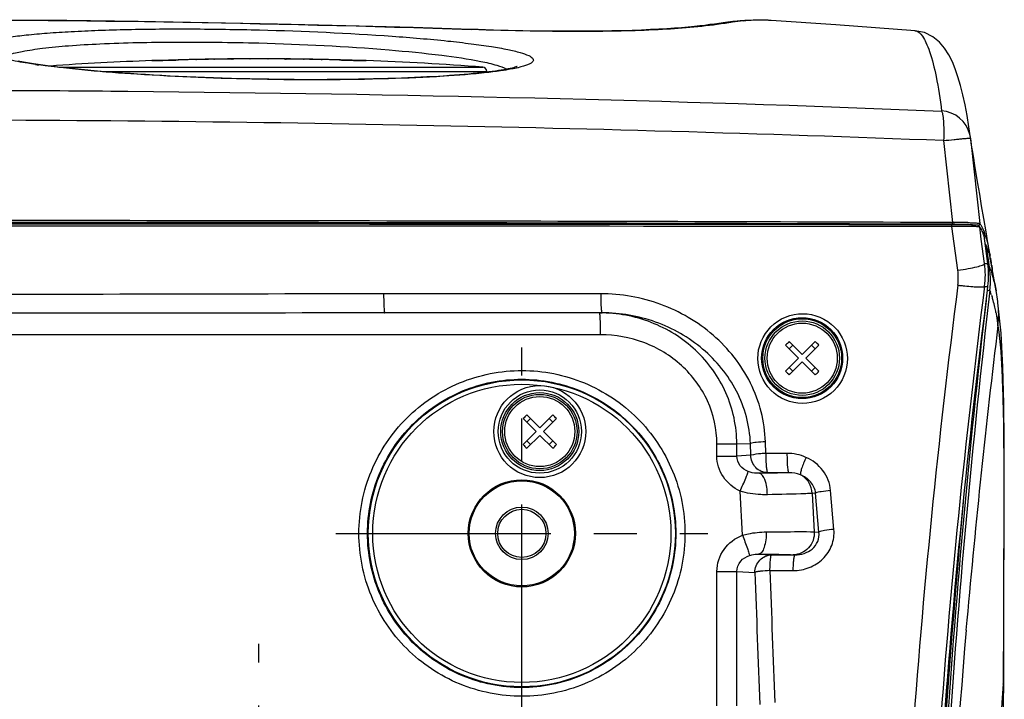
# Model space of a CAD drawing. Header units: millimetres. Extents: x 0 to 1660, y 0 to 1166.
# Tile 36 of 94: x 301 to 413, y 1056 to 1133. Entities that reach past the tile are written whole.
import ezdxf

# ---------------------------------------------------------------- set-up
doc = ezdxf.new("R2010")
doc.units = ezdxf.units.MM
doc.header["$LTSCALE"] = 65.395
doc.linetypes.add('CENTER', pattern=[0.6, 0.375, -0.075, 0.075, -0.075])
doc.layers.get('0').update_dxf_attribs({"linetype": 'CONTINUOUS'})
for name, color, linetype in [('ASSI', 7, 'CONTINUOUS'), ('DEFAULT_1', 7, 'CENTER'), ('FILETTATURE', 7, 'CONTINUOUS'), ('SUPERFICI', 7, 'CONTINUOUS')]:
    doc.layers.add(name, color=color, linetype=linetype)

msp = doc.modelspace()

# ---------------------------------------------------------------- linework, layer by layer
at = {"color": 7, "linetype": 'Continuous'}
for p, q in [((306.36, 1133.19), (298.14, 1133.26)), ((314.48, 1133.08), (306.36, 1133.19)), ((322.49, 1132.95), (314.48, 1133.08)), ((330.39, 1132.79), (322.49, 1132.95)), ((338.18, 1132.6), (330.39, 1132.79)), ((379.16, 1132.65), (378.58, 1132.58)), ((379.71, 1132.73), (379.16, 1132.65)), ((380.24, 1132.8), (379.71, 1132.73)), ((380.74, 1132.88), (380.24, 1132.8)), ((381.25, 1132.95), (380.74, 1132.88)), ((381.78, 1133.02), (381.25, 1132.95)), ((382.36, 1133.09), (381.78, 1133.02)), ((382.85, 1133.14), (382.36, 1133.09)), ((382.87, 1133.14), (382.85, 1133.14)), ((383.72, 1133.2), (382.87, 1133.14)), ((384.66, 1133.24), (383.72, 1133.2)), ((385.56, 1133.25), (384.66, 1133.24)), ((386.43, 1133.22), (385.56, 1133.25)), ((386.74, 1133.21), (386.43, 1133.22)), ((386.74, 1133.21), (386.74, 1133.21)), ((345.86, 1132.39), (338.18, 1132.6)), ((352.47, 1132.18), (345.86, 1132.39)), ((353.27, 1132.16), (352.47, 1132.18)), ((354.97, 1132.11), (353.27, 1132.16)), ((356.66, 1132.06), (354.97, 1132.11)), ((358.32, 1132.03), (356.66, 1132.06)), ((359.95, 1132), (358.32, 1132.03)), ((361.54, 1131.99), (359.95, 1132)), ((363.07, 1131.98), (361.54, 1131.99)), ((364.54, 1131.98), (363.07, 1131.98)), ((365.95, 1131.98), (364.54, 1131.98)), ((367.28, 1132), (365.95, 1131.98)), ((368.55, 1132.02), (367.28, 1132)), ((369.75, 1132.04), (368.55, 1132.02)), ((370.88, 1132.08), (369.75, 1132.04)), ((371.94, 1132.12), (370.88, 1132.08)), ((372.96, 1132.16), (371.94, 1132.12)), ((373.92, 1132.21), (372.96, 1132.16)), ((374.83, 1132.26), (373.92, 1132.21)), ((375.7, 1132.32), (374.83, 1132.26)), ((376.51, 1132.38), (375.7, 1132.32)), ((377.27, 1132.45), (376.51, 1132.38)), ((377.96, 1132.51), (377.27, 1132.45)), ((378.58, 1132.58), (377.96, 1132.51)), ((403.13, 1132.04), (403.16, 1132.04)), ((404.22, 1131.82), (403.13, 1132.04)), ((405.17, 1131.35), (404.22, 1131.82)), ((405.93, 1130.73), (405.17, 1131.35)), ((406.52, 1130.03), (405.93, 1130.73)), ((407.01, 1129.28), (406.52, 1130.03)), ((407.4, 1128.5), (407.01, 1129.28)), ((301.2, 1128.49), (300.8, 1128.56)), ((301.62, 1128.42), (301.2, 1128.49)), ((302.08, 1128.34), (301.62, 1128.42)), ((302.56, 1128.27), (302.08, 1128.34)), ((303.06, 1128.19), (302.56, 1128.27)), ((303.59, 1128.12), (303.06, 1128.19)), ((316.13, 1128.63), (316.1, 1128.63)), ((316.24, 1128.63), (316.13, 1128.63)), ((316.51, 1128.63), (316.24, 1128.63)), ((316.68, 1128.64), (316.51, 1128.63)), ((316.98, 1128.65), (316.68, 1128.64)), ((317.31, 1128.65), (316.98, 1128.65)), ((317.93, 1128.67), (317.31, 1128.65)), ((318.47, 1128.68), (317.93, 1128.67)), ((319.06, 1128.7), (318.47, 1128.68)), ((337.57, 1128.7), (337.49, 1128.7)), ((338.27, 1128.68), (337.57, 1128.7)), ((338.89, 1128.66), (338.27, 1128.68)), ((339.36, 1128.65), (338.89, 1128.66)), ((339.71, 1128.64), (339.36, 1128.65)), ((339.95, 1128.64), (339.71, 1128.64)), ((340.21, 1128.63), (339.95, 1128.64)), ((340.42, 1128.63), (340.21, 1128.63)), ((340.45, 1128.63), (340.42, 1128.63)), ((407.73, 1127.69), (407.4, 1128.5)), ((304.15, 1128.04), (303.59, 1128.12)), ((304.73, 1127.97), (304.15, 1128.04)), ((305.33, 1127.89), (304.73, 1127.97)), ((305.96, 1127.82), (305.33, 1127.89)), ((306.62, 1127.75), (305.96, 1127.82)), ((307.3, 1127.68), (306.62, 1127.75)), ((308, 1127.6), (307.3, 1127.68)), ((308.73, 1127.53), (308, 1127.6)), ((309.48, 1127.46), (308.73, 1127.53)), ((310.25, 1127.4), (309.48, 1127.46)), ((311.04, 1127.33), (310.25, 1127.4)), ((311.86, 1127.27), (311.04, 1127.33)), ((312.7, 1127.2), (311.86, 1127.27)), ((313.56, 1127.14), (312.7, 1127.2)), ((314.43, 1127.08), (313.56, 1127.14)), ((315.33, 1127.03), (314.43, 1127.08)), ((316.24, 1126.97), (315.33, 1127.03)), ((351.7, 1127.05), (351.16, 1127)), ((352.23, 1127.09), (351.7, 1127.05)), ((352.73, 1127.14), (352.23, 1127.09)), ((353.21, 1127.19), (352.73, 1127.14)), ((353.66, 1127.24), (353.21, 1127.19)), ((354.1, 1127.29), (353.66, 1127.24)), ((354.51, 1127.34), (354.1, 1127.29)), ((354.27, 1127.38), (354.27, 1127.31)), ((354.89, 1127.39), (354.51, 1127.34)), ((355.26, 1127.44), (354.89, 1127.39)), ((355.6, 1127.49), (355.26, 1127.44)), ((355.92, 1127.54), (355.6, 1127.49)), ((356.21, 1127.59), (355.92, 1127.54)), ((356.48, 1127.64), (356.21, 1127.59)), ((356.73, 1127.69), (356.48, 1127.64)), ((356.95, 1127.74), (356.73, 1127.69)), ((357.15, 1127.78), (356.95, 1127.74)), ((357.32, 1127.82), (357.15, 1127.78)), ((357.46, 1127.86), (357.32, 1127.82)), ((357.57, 1127.9), (357.46, 1127.86)), ((357.66, 1127.93), (357.57, 1127.9)), ((357.71, 1127.95), (357.66, 1127.93)), ((357.71, 1127.95), (357.72, 1127.95)), ((357.72, 1127.95), (357.71, 1127.95)), ((408.04, 1126.79), (407.73, 1127.69)), ((317.17, 1126.92), (316.24, 1126.97)), ((318.12, 1126.87), (317.17, 1126.92)), ((319.08, 1126.82), (318.12, 1126.87)), ((320.06, 1126.77), (319.08, 1126.82)), ((321.05, 1126.73), (320.06, 1126.77)), ((322.05, 1126.69), (321.05, 1126.73)), ((323.07, 1126.65), (322.05, 1126.69)), ((324.09, 1126.62), (323.07, 1126.65)), ((325.13, 1126.59), (324.09, 1126.62)), ((326.17, 1126.56), (325.13, 1126.59)), ((327.22, 1126.53), (326.17, 1126.56)), ((328.33, 1126.51), (327.22, 1126.53)), ((329.38, 1126.49), (328.33, 1126.51)), ((330.36, 1126.48), (329.38, 1126.49)), ((331.33, 1126.47), (330.36, 1126.48)), ((332.3, 1126.46), (331.33, 1126.47)), ((333.25, 1126.45), (332.3, 1126.46)), ((334.2, 1126.45), (333.25, 1126.45)), ((335.14, 1126.45), (334.2, 1126.45)), ((336.06, 1126.46), (335.14, 1126.45)), ((336.97, 1126.46), (336.06, 1126.46)), ((337.87, 1126.47), (336.97, 1126.46)), ((338.76, 1126.48), (337.87, 1126.47)), ((339.63, 1126.5), (338.76, 1126.48)), ((340.49, 1126.51), (339.63, 1126.5)), ((341.33, 1126.53), (340.49, 1126.51)), ((342.16, 1126.55), (341.33, 1126.53)), ((342.97, 1126.58), (342.16, 1126.55)), ((343.76, 1126.6), (342.97, 1126.58)), ((344.53, 1126.63), (343.76, 1126.6)), ((345.28, 1126.66), (344.53, 1126.63)), ((346.02, 1126.69), (345.28, 1126.66)), ((346.73, 1126.72), (346.02, 1126.69)), ((347.43, 1126.76), (346.73, 1126.72)), ((348.1, 1126.79), (347.43, 1126.76)), ((348.76, 1126.83), (348.1, 1126.79)), ((349.39, 1126.87), (348.76, 1126.83)), ((350, 1126.91), (349.39, 1126.87)), ((350.59, 1126.96), (350, 1126.91)), ((351.16, 1127), (350.59, 1126.96)), ((408.34, 1125.8), (408.04, 1126.79)), ((408.61, 1124.73), (408.34, 1125.8)), ((408.86, 1123.58), (408.61, 1124.73)), ((409.09, 1122.36), (408.86, 1123.58)), ((409.3, 1121.07), (409.09, 1122.36)), ((409.46, 1119.8), (409.3, 1121.07)), ((409.47, 1119.77), (409.46, 1119.8)), ((409.47, 1119.77), (409.51, 1119.4)), ((409.51, 1119.4), (410.53, 1110.05)), ((407.94, 1109.89), (407.33, 1109.89)), ((408.55, 1109.89), (407.94, 1109.89)), ((409, 1109.88), (408.55, 1109.89)), ((409.31, 1109.88), (409, 1109.88)), ((409.56, 1109.87), (409.31, 1109.88)), ((409.72, 1109.87), (409.56, 1109.87)), ((409.86, 1109.86), (409.72, 1109.87)), ((409.94, 1109.86), (409.86, 1109.86)), ((410.01, 1109.86), (409.94, 1109.86)), ((410.08, 1109.85), (410.01, 1109.86)), ((410.14, 1109.85), (410.08, 1109.85)), ((410.16, 1109.85), (410.14, 1109.85)), ((410.19, 1109.85), (410.16, 1109.85)), ((410.21, 1109.85), (410.19, 1109.85)), ((410.23, 1109.84), (410.21, 1109.85)), ((410.25, 1109.84), (410.23, 1109.84)), ((410.27, 1109.84), (410.25, 1109.84)), ((410.28, 1109.84), (410.27, 1109.84)), ((410.3, 1109.84), (410.28, 1109.84)), ((410.31, 1109.83), (410.3, 1109.84)), ((410.33, 1109.83), (410.31, 1109.83)), ((410.34, 1109.83), (410.33, 1109.83)), ((410.36, 1109.83), (410.34, 1109.83)), ((410.38, 1109.82), (410.36, 1109.83)), ((410.4, 1109.81), (410.38, 1109.82)), ((410.43, 1109.79), (410.4, 1109.81)), ((410.46, 1109.77), (410.43, 1109.79)), ((410.47, 1109.76), (410.46, 1109.77)), ((410.47, 1109.76), (410.47, 1109.76)), ((410.51, 1109.71), (410.47, 1109.76)), ((411.45, 1105.46), (411.02, 1108.63)), ((411.66, 1106.64), (411.7, 1106.4)), ((411.76, 1106.07), (411.8, 1105.78)), ((411.8, 1105.78), (411.83, 1105.56)), ((411.4, 1102.41), (411.46, 1102.86)), ((389.85, 1094.66), (388.37, 1096.14)), ((388.78, 1095.72), (389.21, 1096.15)), ((390.27, 1095.08), (388.79, 1096.56)), ((391.76, 1096.56), (390.27, 1095.08)), ((390.7, 1094.66), (392.18, 1096.14)), ((388.37, 1093.17), (389.85, 1094.66)), ((392.18, 1093.17), (390.7, 1094.66)), ((388.79, 1092.75), (390.27, 1094.23)), ((391.76, 1092.75), (390.27, 1094.23)), ((391.34, 1093.17), (391.76, 1093.59)), ((359.9, 1086.28), (358.41, 1087.76)), ((358.83, 1087.34), (359.26, 1087.77)), ((360.32, 1086.7), (358.84, 1088.18)), ((361.81, 1088.18), (360.32, 1086.7)), ((360.75, 1086.28), (362.23, 1087.76)), ((358.41, 1084.79), (359.9, 1086.28)), ((358.84, 1084.37), (360.32, 1085.85)), ((361.81, 1084.37), (360.32, 1085.85)), ((362.23, 1084.79), (360.75, 1086.28)), ((361.39, 1084.79), (361.81, 1085.21))]:
    msp.add_line(p, q, dxfattribs=at)
at = {"color": 9, "linetype": 'Continuous'}
for p, q in [((316.05, 1128.63), (316.05, 1128.63)), ((319.06, 1128.7), (319.09, 1128.7)), ((321.07, 1128.75), (321.15, 1128.75)), ((323.13, 1128.79), (323.19, 1128.79)), ((325.17, 1128.81), (325.23, 1128.81)), ((327.22, 1128.82), (327.27, 1128.82)), ((329.27, 1128.82), (329.32, 1128.82)), ((331.31, 1128.81), (331.38, 1128.81)), ((333.36, 1128.79), (333.43, 1128.79)), ((335.39, 1128.75), (335.49, 1128.75)), ((337.46, 1128.7), (337.49, 1128.7)), ((340.5, 1128.63), (340.5, 1128.63)), ((305.43, 1127.88), (353.81, 1127.88)), ((310.41, 1127.38), (354.27, 1127.38)), ((406.4, 1119.5), (407.42, 1110.14)), ((407.33, 1110.14), (407.42, 1110.14)), ((408.02, 1104.69), (407.36, 1109.68)), ((407.53, 1109.68), (407.36, 1109.68)), ((408.86, 1109.68), (408.47, 1109.68)), ((409.06, 1109.68), (408.86, 1109.68)), ((410.61, 1108.95), (410.52, 1109.65)), ((410.95, 1109.26), (411.02, 1109.08)), ((411.03, 1109.07), (411.03, 1109.06)), ((410.7, 1108.26), (410.61, 1108.95)), ((411.08, 1105.45), (410.7, 1108.26)), ((411.02, 1108.63), (411.02, 1108.68)), ((411.02, 1108.63), (411.02, 1108.63)), ((411.08, 1105.45), (411.45, 1105.45)), ((411.45, 1105.45), (411.45, 1105.46)), ((411.08, 1102.86), (411.46, 1102.86)), ((367.27, 1102.02), (342.5, 1102)), ((367.43, 1099.84), (342.62, 1099.82)), ((367.16, 1099.83), (342.62, 1099.82)), ((367.16, 1099.83), (367.43, 1099.84)), ((367.26, 1097.33), (197.29, 1097.33)), ((380.53, 1083.49), (380.53, 1084.87)), ((380.53, 1084.87), (382.8, 1084.87)), ((382.8, 1084.87), (384.36, 1084.91)), ((382.8, 1083.49), (382.8, 1084.87)), ((384.41, 1083.58), (384.36, 1084.91)), ((386.12, 1083.78), (386.07, 1085.11)), ((380.53, 1083.49), (382.8, 1083.49)), ((384.41, 1083.58), (382.8, 1083.49)), ((388.53, 1083.79), (386.12, 1083.78)), ((386.31, 1081.58), (385.31, 1081.53)), ((388.73, 1081.58), (386.31, 1081.58)), ((383.44, 1074.44), (383.17, 1079.49)), ((391.8, 1079.25), (391.42, 1079.22)), ((391.42, 1079.22), (391.65, 1074.84)), ((392.18, 1074.81), (391.8, 1079.25)), ((393.89, 1075.12), (393.51, 1079.55)), ((391.65, 1074.84), (392.18, 1074.81)), ((385.29, 1072.29), (386.78, 1072.21)), ((386.78, 1072.21), (389.45, 1072.2)), ((389.25, 1072.21), (389.45, 1072.2)), ((380.53, 1054.99), (380.53, 1070.32)), ((380.53, 1070.32), (382.8, 1070.32)), ((382.8, 1054.99), (382.8, 1070.32)), ((382.8, 1070.32), (384.87, 1070.21)), ((386.58, 1070.42), (389.25, 1070.42))]:
    msp.add_line(p, q, dxfattribs=at)
for centre, radius in [((390.26, 1094.66), 4.62), ((390.27, 1094.66), 4.5), ((390.27, 1094.66), 4.25), ((390.27, 1094.66), 4), ((358.27, 1074.66), 17.52), ((358.27, 1074.66), 17.02), ((360.32, 1086.28), 5.25), ((360.32, 1086.28), 4.75), ((360.32, 1086.28), 4)]:
    msp.add_circle(centre, radius, dxfattribs=at)
at = {"color": 7, "linetype": 'Continuous'}
for centre, radius in [((390.27, 1094.66), 4.25), ((360.32, 1086.28), 4.45), ((360.32, 1086.28), 4.25), ((358.27, 1074.66), 6.12), ((358.27, 1074.66), 6)]:
    msp.add_circle(centre, radius, dxfattribs=at)
at = {"color": 9, "linetype": 'Continuous'}
for centre, radius, start, end in [((282.78, -1006.61), 2139.9, 88.13236, 90.01359), ((383.26, 1128.72), 4.43, 86.3882, 95.1196), ((314.47, 1209.61), 82.26, 261.8239, 262.1042), ((328.27, 790.28), 338.55, 91.2187, 91.5552), ((328.27, 790.28), 338.55, 90.8711, 91.2064), ((328.27, 790.28), 338.55, 90.5251, 90.861), ((328.27, 790.28), 338.55, 90.1778, 90.5146), ((328.27, 790.28), 338.55, 89.8309, 90.1692), ((328.27, 790.28), 338.55, 89.4854, 89.8223), ((328.27, 790.28), 338.55, 89.1396, 89.4747), ((328.27, 790.28), 338.55, 88.7954, 89.1281), ((328.27, 790.28), 338.55, 88.4446, 88.7791), ((406, 1119.39), 3.49, 13.1659, 87.1993), ((283.1, -2091.28), 3213.14, 87.80083, 90.01472), ((406.04, 1119.4), 3.45, 6.7033, 13.125), ((284.03, -32088.88), 33199.25, 89.787197, 90.00303), ((284.04, -31745.78), 32855.95, 89.784898, 90.003086), ((282.27, -123661.94), 124771.68, 89.9425609, 90.0574391), ((286.73, -28789.32), 29899.42, 89.799875, 90.008534), ((407.03, 1019.9), 90.04, 89.4176, 89.7717), ((407.64, 1011.82), 98.32, 89.7895, 90.1317), ((409.2, 823.6), 286.08, 90.1468, 90.3348), ((407.17, 1032.56), 77.38, 89.0599, 89.4208), ((407.7, 1025.61), 84.53, 89.4406, 89.7926), ((407.35, 1044.09), 65.85, 88.8646, 89.0559), ((407.82, 1038.26), 71.88, 89.2517, 89.4367), ((407.51, 1052.25), 57.68, 88.6634, 88.865), ((407.93, 1047.18), 62.96, 89.0564, 89.2521), ((407.7, 1060.12), 49.81, 88.4493, 88.6637), ((408.07, 1055.79), 54.36, 88.8478, 89.0567), ((407.9, 1067.57), 42.36, 88.2179, 88.4499), ((409.02, 1007.47), 102.21, 89.6573, 89.9761), ((409.25, 1049.12), 60.56, 89.4769, 89.6426), ((410.33, 1110.02), 0.2, 270.0309, 6.2023), ((401.56, 1103.83), 6.52, 352.707, 7.585), ((1339.34, 983.26), 938.97, 172.67372, 179.14869), ((1338.36, 983.81), 934.89, 172.68385, 179.15043), ((413.22, 1146.8), 44.11, 263.2386, 263.768), ((412.88, 1143.63), 40.92, 263.7648, 264.3189), ((5714.55, 1261.07), 5333.1, 182.05093, 182.21294), ((5714.45, 1261.07), 5331.28, 182.04935, 182.21124)]:
    msp.add_arc(centre, radius, start, end, dxfattribs=at)
at = {"color": 7, "linetype": 'Continuous'}
for centre, radius, start, end in [((328.27, 790.35), 338.5, 92.0702, 94.0353), ((316.09, 1127.63), 1, 87.6415, 92.0696), ((328.27, 790.26), 338.56, 90, 91.5601), ((328.27, 790.26), 338.56, 88.4399, 90), ((340.46, 1127.63), 0.996, 87.9437, 94.0376), ((340.46, 1127.63), 1, 87.9304, 92.3594), ((328.27, 790.35), 338.5, 85.6733, 87.9298), ((353.77, 1127.38), 0.5, 0, 85.6733), ((282.27, -123477.38), 124587.33, 89.9424867, 90.0575133), ((403.59, 1106.19), 7.98, 19.1241, 21.097), ((401.58, 1105.51), 10.09, 15.905, 19.0725), ((393.75, 1103.49), 18.18, 11.7436, 12.6212), ((390.67, 1102.86), 21.33, 10.218, 11.7256), ((384.99, 1101.85), 27.1, 8.9629, 9.6711), ((401.14, 1104.14), 10.03, 352.6906, 7.537), ((401.53, 1104.13), 10.01, 0.1701, 7.6102), ((401.53, 1104.13), 10, 352.7226, 0.1636), ((1349.94, 983.04), 946.11, 172.75192, 179.11428), ((405.09, 1079.84), 23.35, 134.264, 135.736), ((375.46, 1109.47), 23.35, 314.264, 315.736), ((375.14, 1071.46), 23.35, 134.264, 135.736), ((345.51, 1101.09), 23.35, 314.264, 315.736)]:
    msp.add_arc(centre, radius, start, end, dxfattribs=at)
at = {"color": 9, "linetype": 'Continuous'}
for points, knots in [([(381.46, 1132.88), (379.1, 1132.51), (373.93, 1132.07), (364.27, 1131.88), (357, 1132.02), (352.52, 1132.16)], [0, 0, 0, 0, 0.247213, 0.536669, 1, 1, 1, 1]), ([(386.74, 1133.21), (386.49, 1133.22), (385.42, 1133.27), (384.36, 1133.22), (383.54, 1133.15)], [0, 0, 0, 0, 0.231687, 1, 1, 1, 1]), ([(298.67, 1128.94), (298.24, 1129.05), (297.53, 1129.25), (296.74, 1129.57), (296.27, 1129.92), (296.3, 1130.23), (296.47, 1130.41), (296.73, 1130.57), (297.31, 1130.81), (298.32, 1131.07), (299.88, 1131.34), (301.85, 1131.58), (304.23, 1131.79), (306.96, 1131.96), (310.02, 1132.1), (314.6, 1132.23), (320.74, 1132.27), (325.76, 1132.19), (328.35, 1132.13)], [0, 0, 0, 0, 0.037227, 0.062124, 0.075842, 0.080862, 0.087137, 0.095884, 0.107545, 0.140097, 0.185043, 0.241942, 0.310055, 0.388428, 0.475905, 0.571191, 0.779249, 1, 1, 1, 1]), ([(328.35, 1132.13), (333.4, 1132), (340.57, 1131.69), (348.61, 1131.01), (352.37, 1130.58), (354.66, 1130.26), (356.53, 1129.94), (357.95, 1129.6), (358.86, 1129.31), (359.33, 1129.05), (359.53, 1128.88), (359.61, 1128.68), (359.52, 1128.48), (359.3, 1128.32), (358.98, 1128.16), (358.55, 1128), (357.73, 1127.78), (357.06, 1127.66), (356.57, 1127.57)], [0, 0, 0, 0, 0.432951, 0.614552, 0.691522, 0.757695, 0.812131, 0.854115, 0.883288, 0.893181, 0.900256, 0.905391, 0.910601, 0.917839, 0.927926, 0.941136, 0.957555, 1, 1, 1, 1]), ([(352.52, 1132.16), (352.51, 1132.17), (352.5, 1132.18), (352.48, 1132.18), (352.47, 1132.18)], [0, 0, 0, 0, 0.525813, 1, 1, 1, 1]), ([(403.16, 1132.04), (403.5, 1132.01), (403.99, 1131.47), (404.44, 1130.62), (405.03, 1129.09), (405.66, 1126.49), (406.02, 1124.2), (406.17, 1122.87)], [0, 0, 0, 0, 0.104344, 0.188805, 0.298379, 0.596081, 1, 1, 1, 1]), ([(299.7, 1129.28), (300.21, 1129.46), (301.49, 1129.75), (303.78, 1130.08), (306.74, 1130.36), (311.78, 1130.65), (319.03, 1130.8), (325.08, 1130.72), (328.27, 1130.64)], [0, 0, 0, 0, 0.055977, 0.137128, 0.241706, 0.367023, 0.66567, 1, 1, 1, 1]), ([(328.27, 1130.64), (333.22, 1130.5), (340.19, 1130.17), (348.63, 1129.34), (352.12, 1128.84), (353.61, 1128.54)], [0, 0, 0, 0, 0.584173, 0.82176, 1, 1, 1, 1]), ([(302.77, 1128.19), (302.47, 1128.23), (301.41, 1128.39), (300.35, 1128.58), (299.59, 1128.74)], [0, 0, 0, 0, 0.277556, 1, 1, 1, 1]), ([(328.33, 1126.49), (323.67, 1126.58), (315.26, 1126.92), (306.88, 1127.62), (303.17, 1128.14)], [0, 0, 0, 0, 0.55472, 1, 1, 1, 1]), ([(316.05, 1128.63), (316.05, 1128.62), (316.06, 1128.63), (316.06, 1128.62), (316.08, 1128.63), (316.11, 1128.63), (316.14, 1128.63), (316.2, 1128.63), (316.24, 1128.63), (316.28, 1128.63)], [0, 0, 0, 0, 0.015981, 0.063447, 0.142323, 0.25249, 0.393769, 0.565756, 1, 1, 1, 1]), ([(316.28, 1128.63), (316.43, 1128.63), (317.36, 1128.65), (318.28, 1128.68), (319.06, 1128.7)], [0, 0, 0, 0, 0.163317, 1, 1, 1, 1]), ([(337.49, 1128.7), (337.78, 1128.69), (338.71, 1128.67), (339.63, 1128.64), (340.27, 1128.63)], [0, 0, 0, 0, 0.3142, 1, 1, 1, 1]), ([(340.27, 1128.63), (340.3, 1128.63), (340.35, 1128.63), (340.4, 1128.63), (340.44, 1128.63), (340.46, 1128.63), (340.48, 1128.62), (340.49, 1128.63), (340.5, 1128.62), (340.5, 1128.63)], [0, 0, 0, 0, 0.434241, 0.606228, 0.747507, 0.857674, 0.936551, 0.984018, 1, 1, 1, 1]), ([(353.61, 1128.54), (354.22, 1128.42), (355.21, 1128.19), (356.19, 1127.85), (356.53, 1127.65)], [0, 0, 0, 0, 0.611472, 1, 1, 1, 1]), ([(354.29, 1127.26), (352.63, 1127.07), (348.9, 1126.78), (340.24, 1126.41), (333.24, 1126.4), (328.33, 1126.49)], [0, 0, 0, 0, 0.192438, 0.432833, 1, 1, 1, 1]), ([(356.57, 1127.57), (356.4, 1127.55), (355.64, 1127.43), (354.88, 1127.33), (354.29, 1127.26)], [0, 0, 0, 0, 0.226076, 1, 1, 1, 1]), ([(282.27, 1125.28), (292.62, 1125.28), (333.93, 1125.08), (375.24, 1124.13), (406.17, 1122.87)], [0, 0, 0, 0, 0.250549, 1, 1, 1, 1]), ([(406.17, 1122.87), (406.24, 1122.77), (406.33, 1122.39), (406.4, 1121.67), (406.42, 1120.66), (406.43, 1119.9), (406.4, 1119.5)], [0, 0, 0, 0, 0.110057, 0.331987, 0.641368, 1, 1, 1, 1]), ([(406.4, 1119.5), (406.8, 1119.54), (407.37, 1119.6), (408.1, 1119.67), (408.56, 1119.72), (408.92, 1119.74), (409.22, 1119.78), (409.35, 1119.76), (409.46, 1119.79), (409.47, 1119.77)], [0, 0, 0, 0, 0.391334, 0.564215, 0.713995, 0.835871, 0.925999, 0.98119, 1, 1, 1, 1]), ([(407.36, 1109.68), (407.36, 1109.7), (407.36, 1109.73), (407.34, 1109.87), (407.34, 1109.84)], [0, 0, 0, 0, 0.455823, 1, 1, 1, 1]), ([(407.41, 1110.14), (407.41, 1110.1), (407.4, 1110.04), (407.41, 1109.95), (407.39, 1109.94)], [0, 0, 0, 0, 0.686946, 1, 1, 1, 1]), ([(409.17, 1110.13), (409.35, 1110.13), (409.66, 1110.12), (410.07, 1110.11), (410.34, 1110.08), (410.48, 1110.07), (410.52, 1110.05)], [0, 0, 0, 0, 0.394056, 0.700306, 0.905139, 1, 1, 1, 1]), ([(409.22, 1109.91), (409.46, 1109.9), (409.82, 1109.88), (410.19, 1109.87), (410.3, 1109.84)], [0, 0, 0, 0, 0.670202, 1, 1, 1, 1]), ([(410.52, 1109.65), (410.5, 1109.67), (410.43, 1109.66), (410.3, 1109.67), (410.07, 1109.67), (409.9, 1109.68), (409.8, 1109.68)], [0, 0, 0, 0, 0.077149, 0.273317, 0.583538, 1, 1, 1, 1]), ([(410.3, 1109.84), (410.31, 1109.84), (410.32, 1109.83), (410.32, 1109.83), (410.33, 1109.83)], [0, 0, 0, 0, 0.595228, 1, 1, 1, 1]), ([(410.33, 1109.83), (410.33, 1109.83), (410.33, 1109.83), (410.33, 1109.82), (410.33, 1109.82)], [0, 0, 0, 0, 0.538402, 1, 1, 1, 1]), ([(410.52, 1110.05), (410.52, 1110.05), (410.52, 1110.05), (410.53, 1110.05), (410.53, 1110.05)], [0, 0, 0, 0, 0.567216, 1, 1, 1, 1]), ([(410.57, 1109.59), (410.56, 1109.6), (410.55, 1109.62), (410.53, 1109.64), (410.52, 1109.65)], [0, 0, 0, 0, 0.517549, 1, 1, 1, 1]), ([(410.53, 1110.05), (410.57, 1109.99), (410.73, 1109.74), (410.86, 1109.47), (410.95, 1109.26)], [0, 0, 0, 0, 0.229681, 1, 1, 1, 1]), ([(411.02, 1108.68), (410.99, 1108.75), (410.89, 1109), (410.78, 1109.25), (410.68, 1109.42)], [0, 0, 0, 0, 0.294642, 1, 1, 1, 1]), ([(411.02, 1109.08), (411.02, 1109.08), (411.02, 1109.07), (411.02, 1109.07), (411.03, 1109.07)], [0, 0, 0, 0, 0.598219, 1, 1, 1, 1]), ([(411, 1108.97), (411, 1108.95), (410.98, 1108.92), (410.95, 1108.9), (410.94, 1108.89)], [0, 0, 0, 0, 0.500033, 1, 1, 1, 1]), ([(411.01, 1108.95), (411, 1108.93), (410.99, 1108.91), (410.96, 1108.88), (410.95, 1108.87)], [0, 0, 0, 0, 0.500046, 1, 1, 1, 1]), ([(411.01, 1108.95), (411, 1108.94), (410.98, 1108.91), (410.96, 1108.89), (410.95, 1108.88)], [0, 0, 0, 0, 0.500125, 1, 1, 1, 1]), ([(408.02, 1104.69), (408.42, 1104.74), (409.15, 1104.86), (410.09, 1105.06), (410.71, 1105.23), (410.99, 1105.35), (411.08, 1105.42), (411.08, 1105.45)], [0, 0, 0, 0, 0.380129, 0.696786, 0.910198, 0.970232, 1, 1, 1, 1]), ([(408.83, 1102.91), (409.13, 1102.88), (409.65, 1102.84), (410.38, 1102.78), (410.77, 1102.82), (411.06, 1102.8), (411.08, 1102.86)], [0, 0, 0, 0, 0.397427, 0.711933, 0.917614, 1, 1, 1, 1]), ([(342.5, 1102), (322.43, 1101.99), (282.27, 1101.82), (242.12, 1101.99), (222.04, 1102)], [0, 0, 0, 0, 0.5, 1, 1, 1, 1]), ([(342.5, 1102), (342.5, 1101.73), (342.51, 1101.23), (342.52, 1100.62), (342.55, 1100.23), (342.57, 1100.02), (342.59, 1099.91), (342.6, 1099.83), (342.62, 1099.82)], [0, 0, 0, 0, 0.372066, 0.695607, 0.821595, 0.916552, 0.976357, 1, 1, 1, 1]), ([(386.07, 1085.11), (386, 1087.42), (384.79, 1092.05), (380.38, 1097.62), (374.26, 1101.19), (369.59, 1102.02), (367.27, 1102.02)], [0, 0, 0, 0, 0.249647, 0.499175, 0.749195, 1, 1, 1, 1]), ([(367.27, 1102.02), (367.27, 1101.75), (367.27, 1101.24), (367.3, 1100.64), (367.33, 1100.24), (367.36, 1100.03), (367.39, 1099.92), (367.41, 1099.84), (367.43, 1099.84)], [0, 0, 0, 0, 0.370589, 0.693015, 0.818748, 0.913773, 0.974195, 1, 1, 1, 1]), ([(342.62, 1099.82), (322.5, 1099.82), (282.27, 1099.72), (242.04, 1099.82), (221.93, 1099.82)], [0, 0, 0, 0, 0.5, 1, 1, 1, 1]), ([(382.8, 1084.87), (382.8, 1086.86), (381.94, 1090.88), (378.36, 1095.86), (373.17, 1099.09), (369.15, 1099.83), (367.16, 1099.83)], [0, 0, 0, 0, 0.249827, 0.499759, 0.749831, 1, 1, 1, 1]), ([(367.26, 1097.33), (367.26, 1097.65), (367.25, 1098.23), (367.24, 1098.93), (367.21, 1099.37), (367.2, 1099.61), (367.17, 1099.73), (367.17, 1099.83), (367.16, 1099.83)], [0, 0, 0, 0, 0.379772, 0.702465, 0.826648, 0.91969, 0.977895, 1, 1, 1, 1]), ([(384.36, 1084.91), (384.29, 1086.97), (383.16, 1091.1), (379.15, 1096), (373.66, 1099.12), (369.5, 1099.84), (367.43, 1099.84)], [0, 0, 0, 0, 0.250122, 0.499543, 0.749268, 1, 1, 1, 1]), ([(385.2, 1094.61), (385.19, 1095.92), (386.31, 1098.66), (390.34, 1100.28), (394.34, 1098.62), (395.44, 1095.91), (395.43, 1094.61)], [0, 0, 0, 0, 0.250982, 0.501864, 0.751066, 1, 1, 1, 1]), ([(380.53, 1084.87), (380.53, 1086.54), (379.79, 1089.93), (376.71, 1094.07), (372.31, 1096.73), (368.93, 1097.33), (367.26, 1097.33)], [0, 0, 0, 0, 0.249849, 0.499787, 0.749847, 1, 1, 1, 1]), ([(395.43, 1094.61), (395.43, 1093.3), (394.31, 1090.57), (390.29, 1088.95), (386.3, 1090.6), (385.2, 1093.31), (385.2, 1094.61)], [0, 0, 0, 0, 0.250985, 0.501842, 0.751057, 1, 1, 1, 1]), ([(339.68, 1074.66), (339.68, 1077.08), (340.65, 1081.97), (344.79, 1088.15), (350.99, 1092.29), (358.29, 1093.74), (365.59, 1092.28), (371.78, 1088.15), (375.92, 1081.97), (376.89, 1077.08), (376.89, 1074.66)], [0, 0, 0, 0, 0.125039, 0.250059, 0.375059, 0.500032, 0.62499, 0.749961, 0.874961, 1, 1, 1, 1]), ([(340.66, 1074.66), (340.66, 1076.95), (341.57, 1081.57), (345.49, 1087.42), (351.34, 1091.34), (358.25, 1092.71), (365.16, 1091.34), (371.01, 1087.42), (374.93, 1081.57), (375.84, 1076.95), (375.84, 1074.66)], [0, 0, 0, 0, 0.125047, 0.250069, 0.375068, 0.500036, 0.624988, 0.749954, 0.874955, 1, 1, 1, 1]), ([(386.07, 1085.11), (385.72, 1085.1), (385.15, 1085.05), (384.57, 1084.99), (384.36, 1084.91)], [0, 0, 0, 0, 0.618584, 1, 1, 1, 1]), ([(383.17, 1079.49), (382.42, 1079.84), (381.06, 1080.96), (380.53, 1082.66), (380.53, 1083.49)], [0, 0, 0, 0, 0.500413, 1, 1, 1, 1]), ([(384.11, 1081.72), (383.76, 1081.86), (383.1, 1082.31), (382.8, 1083.1), (382.8, 1083.49)], [0, 0, 0, 0, 0.492257, 1, 1, 1, 1]), ([(386.12, 1083.78), (385.93, 1083.78), (385.36, 1083.74), (384.78, 1083.67), (384.41, 1083.58)], [0, 0, 0, 0, 0.327378, 1, 1, 1, 1]), ([(386.31, 1081.58), (385.82, 1081.58), (384.8, 1082.04), (384.41, 1083.07), (384.41, 1083.58)], [0, 0, 0, 0, 0.49161, 1, 1, 1, 1]), ([(386.12, 1083.78), (386.13, 1083.51), (386.12, 1083.01), (386.15, 1082.3), (386.23, 1081.91), (386.25, 1081.59), (386.31, 1081.58)], [0, 0, 0, 0, 0.367382, 0.688606, 0.910526, 1, 1, 1, 1]), ([(388.53, 1083.79), (388.53, 1083.51), (388.54, 1083), (388.57, 1082.33), (388.62, 1081.87), (388.68, 1081.66), (388.71, 1081.59), (388.73, 1081.58)], [0, 0, 0, 0, 0.36664, 0.687238, 0.908799, 0.970965, 1, 1, 1, 1]), ([(390.7, 1083.34), (390.6, 1083.12), (390.42, 1082.7), (390.21, 1082.11), (390.09, 1081.68), (390.04, 1081.42), (390.07, 1081.34)], [0, 0, 0, 0, 0.34638, 0.653748, 0.880293, 1, 1, 1, 1]), ([(393.51, 1079.55), (393.44, 1080.37), (392.8, 1081.97), (391.45, 1083.01), (390.7, 1083.34)], [0, 0, 0, 0, 0.499729, 1, 1, 1, 1]), ([(383.17, 1079.49), (383.4, 1079.97), (383.7, 1080.62), (383.99, 1081.37), (384.1, 1081.63), (384.11, 1081.72)], [0, 0, 0, 0, 0.659316, 0.884081, 1, 1, 1, 1]), ([(385.31, 1081.53), (385.22, 1081.52), (384.82, 1081.53), (384.41, 1081.6), (384.11, 1081.72)], [0, 0, 0, 0, 0.224114, 1, 1, 1, 1]), ([(388.73, 1081.58), (388.54, 1081.58), (387.4, 1081.54), (386.26, 1081.53), (385.31, 1081.53)], [0, 0, 0, 0, 0.174138, 1, 1, 1, 1]), ([(386.29, 1079.07), (386.28, 1079.65), (386.22, 1080.49), (385.65, 1081.51), (385.31, 1081.53)], [0, 0, 0, 0, 0.636995, 1, 1, 1, 1]), ([(391.8, 1079.25), (391.75, 1079.72), (391.31, 1080.63), (390.5, 1081.17), (390.07, 1081.34)], [0, 0, 0, 0, 0.505458, 1, 1, 1, 1]), ([(391.42, 1079.22), (391.4, 1079.66), (391.13, 1080.53), (390.45, 1081.15), (390.07, 1081.34)], [0, 0, 0, 0, 0.504273, 1, 1, 1, 1]), ([(386.29, 1079.07), (386.04, 1079.07), (384.99, 1079.08), (383.93, 1079.24), (383.17, 1079.49)], [0, 0, 0, 0, 0.241634, 1, 1, 1, 1]), ([(391.42, 1079.22), (391.17, 1079.21), (389.46, 1079.14), (387.75, 1079.1), (386.29, 1079.07)], [0, 0, 0, 0, 0.148172, 1, 1, 1, 1]), ([(393.51, 1079.55), (393.15, 1079.52), (392.58, 1079.44), (391.99, 1079.34), (391.8, 1079.25)], [0, 0, 0, 0, 0.624589, 1, 1, 1, 1]), ([(376.89, 1074.66), (376.89, 1072.24), (375.92, 1067.34), (371.78, 1061.16), (365.59, 1057.03), (358.29, 1055.58), (350.99, 1057.03), (344.79, 1061.16), (340.65, 1067.34), (339.68, 1072.24), (339.68, 1074.66)], [0, 0, 0, 0, 0.125036, 0.250036, 0.375007, 0.499965, 0.624937, 0.749938, 0.874958, 1, 1, 1, 1]), ([(375.84, 1074.66), (375.84, 1072.37), (374.93, 1067.74), (371.01, 1061.89), (365.16, 1057.98), (358.25, 1056.6), (351.34, 1057.97), (345.49, 1061.89), (341.57, 1067.74), (340.66, 1072.37), (340.66, 1074.66)], [0, 0, 0, 0, 0.125043, 0.250043, 0.37501, 0.499962, 0.624929, 0.749928, 0.87495, 1, 1, 1, 1]), ([(380.53, 1070.32), (380.53, 1071.2), (381.12, 1073), (382.62, 1074.12), (383.44, 1074.44)], [0, 0, 0, 0, 0.499489, 1, 1, 1, 1]), ([(383.44, 1074.44), (383.67, 1074.51), (384.56, 1074.73), (385.48, 1074.82), (386.17, 1074.83)], [0, 0, 0, 0, 0.255377, 1, 1, 1, 1]), ([(383.44, 1074.44), (383.64, 1073.94), (383.91, 1073.27), (384.15, 1072.5), (384.24, 1072.23), (384.25, 1072.14)], [0, 0, 0, 0, 0.663924, 0.887901, 1, 1, 1, 1]), ([(386.17, 1074.83), (386.17, 1074.23), (386.07, 1073.4), (385.72, 1072.54), (385.42, 1072.29), (385.29, 1072.29)], [0, 0, 0, 0, 0.638318, 0.859905, 1, 1, 1, 1]), ([(386.17, 1074.83), (386.79, 1074.83), (388.61, 1074.85), (390.44, 1074.87), (391.65, 1074.84)], [0, 0, 0, 0, 0.338884, 1, 1, 1, 1]), ([(389.25, 1070.42), (389.86, 1070.42), (391.11, 1070.64), (392.71, 1071.65), (393.77, 1073.24), (393.94, 1074.51), (393.89, 1075.12)], [0, 0, 0, 0, 0.250052, 0.500524, 0.750687, 1, 1, 1, 1]), ([(391.65, 1074.84), (391.68, 1074.19), (391.22, 1072.82), (389.89, 1072.22), (389.25, 1072.21)], [0, 0, 0, 0, 0.507088, 1, 1, 1, 1]), ([(389.45, 1072.2), (390.14, 1072.2), (391.25, 1072.54), (392.12, 1073.7), (392.22, 1074.45), (392.18, 1074.81)], [0, 0, 0, 0, 0.489168, 0.745616, 1, 1, 1, 1]), ([(393.89, 1075.12), (393.52, 1075.08), (392.96, 1075), (392.37, 1074.9), (392.18, 1074.81)], [0, 0, 0, 0, 0.624433, 1, 1, 1, 1]), ([(382.8, 1070.32), (382.8, 1070.73), (383.14, 1071.57), (383.87, 1072.01), (384.25, 1072.14)], [0, 0, 0, 0, 0.507936, 1, 1, 1, 1]), ([(384.25, 1072.14), (384.34, 1072.17), (384.68, 1072.27), (385.03, 1072.29), (385.29, 1072.29)], [0, 0, 0, 0, 0.274041, 1, 1, 1, 1]), ([(384.87, 1070.21), (384.87, 1070.71), (385.26, 1071.75), (386.29, 1072.2), (386.78, 1072.21)], [0, 0, 0, 0, 0.50839, 1, 1, 1, 1]), ([(385.29, 1072.29), (385.73, 1072.29), (387.06, 1072.27), (388.38, 1072.27), (389.25, 1072.21)], [0, 0, 0, 0, 0.338694, 1, 1, 1, 1]), ([(386.58, 1070.42), (386.6, 1070.65), (386.6, 1071.07), (386.64, 1071.64), (386.68, 1071.96), (386.72, 1072.2), (386.78, 1072.21)], [0, 0, 0, 0, 0.380626, 0.698353, 0.911011, 1, 1, 1, 1]), ([(389.25, 1070.42), (389.25, 1070.65), (389.26, 1071.06), (389.3, 1071.64), (389.36, 1071.95), (389.4, 1072.19), (389.45, 1072.2)], [0, 0, 0, 0, 0.380786, 0.69867, 0.912184, 1, 1, 1, 1]), ([(386.58, 1070.42), (386.23, 1070.39), (385.73, 1070.38), (385.17, 1070.28), (384.95, 1070.25), (384.87, 1070.21)], [0, 0, 0, 0, 0.617727, 0.847893, 1, 1, 1, 1])]:
    msp.add_open_spline(points, degree=3, knots=knots, dxfattribs=at)
for points in [[(382.33, 1133.01), (382.04, 1132.97), (381.75, 1132.92), (381.46, 1132.88)], [(383.54, 1133.15), (383.14, 1133.11), (382.73, 1133.07), (382.33, 1133.01)], [(410.68, 1109.42), (410.65, 1109.48), (410.61, 1109.53), (410.57, 1109.59)], [(411.02, 1109.08), (411.02, 1109.04), (411.02, 1109), (411, 1108.97)], [(411.03, 1109.07), (411.03, 1109.03), (411.03, 1108.99), (411.01, 1108.95)], [(411.03, 1109.06), (411.03, 1109.02), (411.03, 1108.98), (411.01, 1108.95)], [(390.7, 1083.34), (390.03, 1083.64), (389.27, 1083.79), (388.53, 1083.79)], [(390.07, 1081.34), (389.65, 1081.52), (389.19, 1081.59), (388.73, 1081.58)]]:
    msp.add_open_spline(points, degree=3, dxfattribs=at)
at = {"color": 7, "linetype": 'Continuous'}
for points in [[(410.48, 1109.77), (410.45, 1109.8), (410.39, 1109.81), (410.36, 1109.78)], [(411.29, 1108.27), (411.37, 1108.01), (411.43, 1107.74), (411.49, 1107.47)]]:
    msp.add_open_spline(points, degree=3, dxfattribs=at)
at = {"layer": 'ASSI', "color": 7, "linetype": 'Continuous'}
for p, q in [((391.34, 1096.15), (391.76, 1095.72)), ((388.78, 1093.59), (389.21, 1093.17)), ((361.39, 1087.77), (361.81, 1087.34)), ((358.83, 1085.21), (359.26, 1084.79))]:
    msp.add_line(p, q, dxfattribs=at)
for centre, start, end in [((375.46, 1079.84), 44.264, 45.736), ((405.09, 1109.47), 224.264, 225.736), ((345.51, 1071.46), 44.264, 45.736), ((375.14, 1101.09), 224.264, 225.736)]:
    msp.add_arc(centre, 23.35, start, end, dxfattribs=at)
at = {"layer": 'DEFAULT_1', "color": 2, "linetype": 'CENTER'}
msp.add_line((328.27, 991.27), (328.27, 1062.04), dxfattribs=at)
at = {"layer": 'FILETTATURE', "color": 7, "linetype": 'Continuous'}
for radius in [3, 2.75]:
    msp.add_circle((358.27, 1074.66), radius, dxfattribs=at)
at = {"layer": 'SUPERFICI', "color": 7, "linetype": 'Continuous'}
for p, q in [((394.11, 1132.7), (386.74, 1133.21)), ((403.16, 1132.04), (394.11, 1132.7)), ((409.46, 1119.9), (409.43, 1120.1)), ((409.5, 1119.62), (409.46, 1119.9)), ((409.56, 1119.24), (409.5, 1119.62)), ((409.64, 1118.76), (409.56, 1119.24)), ((409.73, 1118.18), (409.64, 1118.76)), ((409.84, 1117.48), (409.73, 1118.18)), ((409.98, 1116.65), (409.84, 1117.48)), ((410.13, 1115.7), (409.98, 1116.65)), ((410.31, 1114.61), (410.13, 1115.7)), ((410.52, 1113.4), (410.31, 1114.61)), ((410.74, 1112.05), (410.52, 1113.4)), ((410.99, 1110.6), (410.74, 1112.05)), ((411.25, 1109.07), (410.99, 1110.6)), ((411.46, 1107.82), (411.25, 1109.07)), ((411.27, 1107.52), (411.26, 1107.56)), ((411.7, 1106.4), (411.46, 1107.82)), ((411.56, 1106.67), (411.6, 1106.52)), ((411.6, 1106.52), (411.63, 1106.43)), ((411.63, 1106.43), (411.65, 1106.35)), ((411.65, 1106.35), (411.69, 1106.16)), ((411.69, 1106.16), (411.7, 1106.14)), ((411.81, 1105.68), (411.7, 1106.14)), ((411.76, 1105.88), (411.79, 1105.75)), ((411.79, 1105.75), (411.82, 1105.62)), ((411.92, 1105.1), (411.81, 1105.68)), ((411.82, 1105.62), (411.83, 1105.57)), ((411.9, 1105.23), (411.91, 1105.15)), ((411.91, 1105.15), (411.92, 1105.08)), ((411.98, 1104.77), (411.92, 1105.1)), ((411.92, 1105.08), (411.95, 1104.96)), ((411.95, 1104.96), (411.96, 1104.87)), ((412.4, 1102.34), (411.96, 1104.87)), ((412.43, 1102.15), (412.4, 1102.34)), ((412.47, 1101.9), (412.43, 1102.15)), ((412.51, 1101.65), (412.47, 1101.9)), ((412.55, 1101.39), (412.51, 1101.65)), ((412.58, 1101.13), (412.55, 1101.39)), ((412.61, 1100.96), (412.58, 1101.13)), ((412.96, 1097.53), (412.61, 1100.96)), ((413.17, 1093.64), (412.96, 1097.53)), ((413.28, 1089.46), (413.17, 1093.64)), ((413.32, 1085.13), (413.28, 1089.46)), ((413.33, 1080.65), (413.32, 1085.13)), ((413.32, 1075.73), (413.33, 1080.65)), ((413.29, 1070.25), (413.32, 1075.73)), ((413.26, 1064.31), (413.29, 1070.25)), ((413.24, 1058.09), (413.26, 1064.31)), ((413.24, 1057.41), (413.24, 1058.09)), ((413.24, 1056.38), (413.24, 1057.41)), ((413.24, 1055.21), (413.24, 1056.38))]:
    msp.add_line(p, q, dxfattribs=at)
at = {"layer": 'SUPERFICI', "color": 9, "linetype": 'Continuous'}
for p, q in [((411.34, 1107.08), (411.28, 1107.49)), ((411.52, 1105.87), (411.34, 1107.08)), ((411.64, 1105.05), (411.52, 1105.87)), ((411.76, 1104.79), (411.82, 1104.64)), ((411.82, 1104.64), (411.88, 1104.48)), ((411.88, 1104.48), (411.94, 1104.3)), ((411.68, 1102.37), (411.74, 1102.22)), ((411.87, 1101.87), (411.93, 1101.68)), ((408.98, 1063.6), (409.08, 1064.74)), ((413.22, 1058.89), (413.22, 1058.09)), ((413.22, 1058.09), (413.22, 1057.41))]:
    msp.add_line(p, q, dxfattribs=at)
at = {"layer": 'SUPERFICI', "color": 2, "linetype": 'CENTER'}
for p, q in [((358.27, 1053.44), (358.27, 1095.88)), ((337.05, 1074.66), (379.49, 1074.66))]:
    msp.add_line(p, q, dxfattribs=at)
at = {"layer": 'SUPERFICI', "color": 7, "linetype": 'Continuous'}
for centre, radius, start, end in [((404.08, 1104.59), 7.76, 18.9617, 21.9119), ((402.11, 1103.92), 9.84, 16.2853, 18.9637), ((396.73, 1102.45), 15.42, 12.8236, 13.8283), ((401.59, 1103.55), 10.17, 6.781, 8.4988), ((401.57, 1103.55), 10.18, 3.4461, 6.7808), ((392.28, 1101.49), 19.97, 10.7972, 11.7805), ((401.58, 1103.55), 10.17, 358.394, 3.4451), ((401.6, 1103.55), 10.15, 353.3387, 355.8683), ((401.58, 1103.55), 10.17, 355.868, 358.3924), ((1452.19, 981.13), 1048.05, 174.68411, 179.0986)]:
    msp.add_arc(centre, radius, start, end, dxfattribs=at)
at = {"layer": 'SUPERFICI', "color": 9, "linetype": 'Continuous'}
for centre, radius, start, end in [((407.16, 1102.91), 4.97, 22.2699, 25.5875), ((403.36, 1101.51), 9.01, 16.6824, 17.9892), ((401.47, 1100.95), 10.99, 14.2117, 16.6433), ((399.09, 1100.34), 13.44, 13.1282, 14.2521), ((1451.59, 981.12), 1046.95, 173.3495, 179.09772), ((1451.55, 981.09), 1047.21, 173.41197, 179.09772), ((402.8, 1098.84), 9.56, 18.5365, 20.7292), ((400.09, 1097.95), 12.42, 15.4382, 17.4804), ((396.89, 1097.08), 15.73, 12.5131, 15.3979), ((392.58, 1096.11), 20.15, 10.7636, 12.5541), ((402.74, 1099.63), 9.95, 352.6761, 7.64), ((1374.5, 980.22), 969.12, 172.99733, 174.99647), ((1454.35, 981.11), 1050.23, 174.82317, 179.09882), ((1380.98, 979.71), 975.61, 175.06727, 178.9804), ((1923.28, 946.38), 1514.14, 175.79369, 178.33335), ((403.97, 1058.1), 9.27, 355.9139, 359.9591), ((403.98, 1058.07), 9.27, 355.9167, 359.9613)]:
    msp.add_arc(centre, radius, start, end, dxfattribs=at)
at = {"layer": 'SUPERFICI', "color": 7, "linetype": 'Continuous'}
msp.add_open_spline([(411.26, 1107.55), (411.24, 1107.61), (411.2, 1107.66), (411.15, 1107.69)], degree=3, dxfattribs=at)
msp.add_open_spline([(411.28, 1107.49), (411.28, 1107.5), (411.27, 1107.52), (411.26, 1107.54), (411.26, 1107.55)], degree=3, knots=[0, 0, 0, 0, 0.497318, 1, 1, 1, 1], dxfattribs=at)
at = {"layer": 'SUPERFICI', "color": 9, "linetype": 'Continuous'}
for points, knots in [([(411.64, 1105.05), (411.64, 1105.04), (411.57, 1105.03), (411.53, 1105.01), (411.5, 1105)], [0, 0, 0, 0, 0.290371, 1, 1, 1, 1]), ([(411.68, 1102.37), (411.68, 1102.36), (411.64, 1102.36), (411.55, 1102.36), (411.45, 1102.37), (411.39, 1102.37)], [0, 0, 0, 0, 0.094149, 0.312221, 1, 1, 1, 1]), ([(412.19, 1103.4), (412.2, 1103.31), (412.28, 1102.96), (412.35, 1102.61), (412.4, 1102.34)], [0, 0, 0, 0, 0.237858, 1, 1, 1, 1]), ([(412.37, 1099.87), (412.4, 1099.75), (412.49, 1099.25), (412.56, 1098.75), (412.61, 1098.37)], [0, 0, 0, 0, 0.238371, 1, 1, 1, 1]), ([(412.61, 1098.37), (412.88, 1096.42), (413.16, 1091.85), (413.29, 1084.02), (413.27, 1074.25), (413.24, 1067.09), (413.23, 1063.19)], [0, 0, 0, 0, 0.167458, 0.389561, 0.667138, 1, 1, 1, 1]), ([(413.23, 1063.19), (413.23, 1062.83), (413.22, 1061.4), (413.22, 1059.97), (413.22, 1058.89)], [0, 0, 0, 0, 0.24531, 1, 1, 1, 1]), ([(413.22, 1057.41), (413.22, 1056.79), (413.22, 1053.27), (413.17, 1049.74), (413.14, 1046.83)], [0, 0, 0, 0, 0.175539, 1, 1, 1, 1])]:
    msp.add_open_spline(points, degree=3, knots=knots, dxfattribs=at)

doc.saveas('drawing.dxf')
